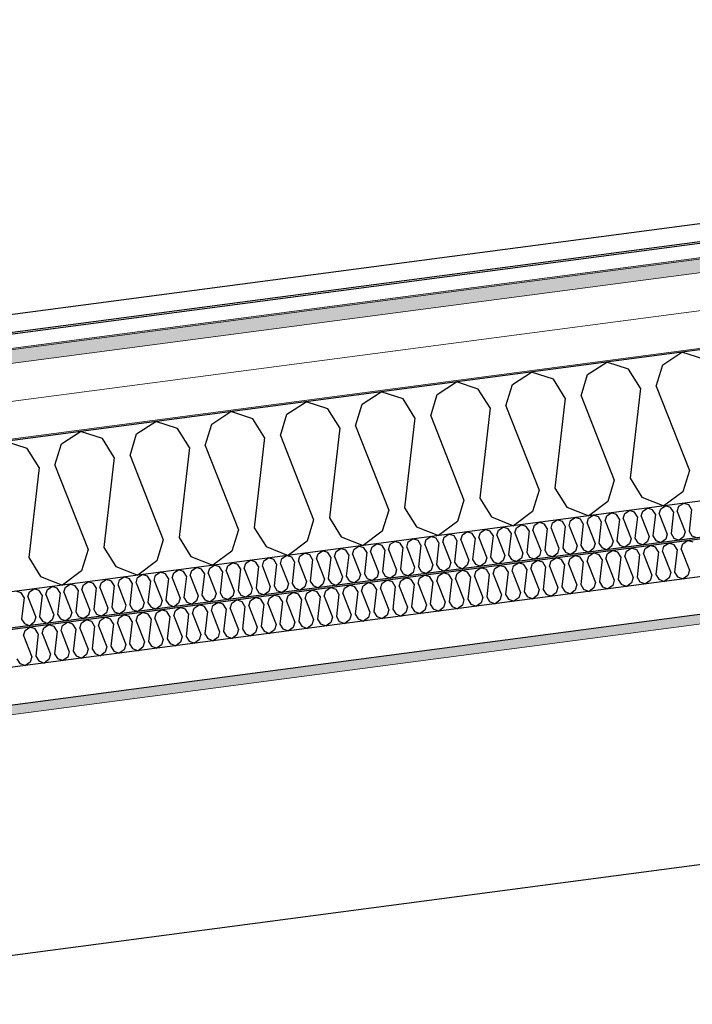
# Model space of a CAD drawing. Header units: millimetres. Extents: x -82116 to -58113, y 850 to 13065.
# Tile 20 of 78: x -74796 to -73898, y 7119 to 8433. Entities that reach past the tile are written whole.
import ezdxf

# ---------------------------------------------------------------- set-up
doc = ezdxf.new("R2010")
doc.units = ezdxf.units.MM
doc.header["$LTSCALE"] = 0.5
doc.header["$MEASUREMENT"] = 0
doc.linetypes.add('PLINE', pattern=[0])
for name, color, linetype in [('223- Bjelker', 7, 'Continuous'), ('256- Faste himlinger og overflatebehandling (Skravur)(Nye konstruksjoner)', 7, 'Continuous'), ('256- Faste himlinger og overflatebehandling(Nye konstruksjoner)', 7, 'Continuous'), ('261- Primærkonstruksjon (tak)', 7, 'Continuous'), ('261- Primærkonstruksjon (tak) (Skravur)', 7, 'Continuous'), ('262- Taktekking (Skravur)(Nye konstruksjoner)', 7, 'Continuous'), ('265- Gesimser_ takrenner og nedløp(Nye konstruksjoner)', 7, 'Continuous')]:
    doc.layers.add(name, color=color, linetype=linetype)
doc.layers.add('236- Innvendig kledning og overflate(Nye konstruksjoner)', color=7, linetype='Continuous', lineweight=0)
doc.layers.add('262- Taktekking(Nye konstruksjoner)', color=7, linetype='Continuous', lineweight=0)

# ---------------------------------------------------------------- blocks, each defined once
blk = doc.blocks.new('*X4')
at = {"layer": '261- Primærkonstruksjon (tak) (Skravur)', "linetype": 'PLINE'}
for p, q in [((-73937.6, 7972.6), (-73911.9, 7989.2)), ((-73882.8, 7979.8), (-73911.9, 7989.2)), ((-74037.9, 7959.4), (-74012.2, 7976)), ((-73983.1, 7966.6), (-74012.2, 7976)), ((-73946.3, 7944.2), (-73937.6, 7972.6)), ((-74138.2, 7946.2), (-74112.5, 7962.8)), ((-74083.4, 7953.4), (-74112.5, 7962.8)), ((-74046.6, 7931), (-74037.9, 7959.4)), ((-73967.4, 7941.4), (-73983.1, 7966.6)), ((-74238.5, 7933), (-74212.8, 7949.6)), ((-74183.7, 7940.2), (-74212.8, 7949.6)), ((-74146.9, 7917.7), (-74138.2, 7946.2)), ((-74067.7, 7928.2), (-74083.4, 7953.4)), ((-74338.8, 7919.8), (-74313.1, 7936.4)), ((-74284, 7927), (-74313.1, 7936.4)), ((-74247.2, 7904.5), (-74238.5, 7933)), ((-74168, 7915), (-74183.7, 7940.2)), ((-73967.4, 7941.4), (-73981.1, 7821.2)), ((-73946.3, 7944.2), (-73901.9, 7831.7)), ((-74439.1, 7906.6), (-74413.4, 7923.2)), ((-74384.3, 7913.8), (-74413.4, 7923.2)), ((-74347.5, 7891.3), (-74338.8, 7919.8)), ((-74268.3, 7901.8), (-74284, 7927)), ((-74067.7, 7928.2), (-74081.4, 7808)), ((-74046.6, 7931), (-74002.2, 7818.5)), ((-74539.4, 7893.4), (-74513.8, 7910)), ((-74484.7, 7900.6), (-74513.8, 7910)), ((-74447.8, 7878.1), (-74439.1, 7906.6)), ((-74368.6, 7888.6), (-74384.3, 7913.8)), ((-74168, 7915), (-74181.7, 7794.8)), ((-74146.9, 7917.7), (-74102.5, 7805.3)), ((-74639.7, 7880.2), (-74614.1, 7896.8)), ((-74585, 7887.4), (-74614.1, 7896.8)), ((-74548.1, 7864.9), (-74539.4, 7893.4)), ((-74468.9, 7875.4), (-74484.7, 7900.6)), ((-74268.3, 7901.8), (-74282, 7781.6)), ((-74247.2, 7904.5), (-74202.8, 7792.1)), ((-74740, 7867), (-74714.4, 7883.6)), ((-74685.3, 7874.2), (-74714.4, 7883.6)), ((-74569.2, 7862.1), (-74585, 7887.4)), ((-74368.6, 7888.6), (-74382.4, 7768.4)), ((-74347.5, 7891.3), (-74303.1, 7778.8)), ((-74785.6, 7861), (-74814.7, 7870.3)), ((-74669.5, 7848.9), (-74685.3, 7874.2)), ((-74648.4, 7851.7), (-74639.7, 7880.2)), ((-74468.9, 7875.4), (-74482.7, 7755.2)), ((-74447.8, 7878.1), (-74403.4, 7765.6)), ((-74769.8, 7835.7), (-74785.6, 7861)), ((-74748.7, 7838.5), (-74740, 7867)), ((-74569.2, 7862.1), (-74583, 7742)), ((-74548.1, 7864.9), (-74503.7, 7752.4)), ((-74669.5, 7848.9), (-74683.3, 7728.8)), ((-74648.4, 7851.7), (-74604, 7739.2)), ((-74769.8, 7835.7), (-74783.6, 7715.6)), ((-74748.7, 7838.5), (-74704.3, 7726)), ((-73901.9, 7831.7), (-73910.6, 7803.2)), ((-74002.2, 7818.5), (-74010.9, 7790)), ((-73981.1, 7821.2), (-73965.4, 7796)), ((-74102.5, 7805.3), (-74111.2, 7776.8)), ((-74081.4, 7808), (-74065.7, 7782.8)), ((-73910.6, 7803.2), (-73936, 7784.3)), ((-74202.8, 7792.1), (-74211.5, 7763.6)), ((-74181.7, 7794.8), (-74166, 7769.6)), ((-74010.9, 7790), (-74036.3, 7771.1)), ((-73965.4, 7796), (-73936, 7784.3)), ((-74303.1, 7778.8), (-74311.8, 7750.4)), ((-74282, 7781.6), (-74266.3, 7756.4)), ((-74111.2, 7776.8), (-74136.6, 7757.9)), ((-74065.7, 7782.8), (-74036.3, 7771.1)), ((-74403.4, 7765.6), (-74412.1, 7737.2)), ((-74382.4, 7768.4), (-74366.6, 7743.2)), ((-74211.5, 7763.6), (-74236.9, 7744.7)), ((-74166, 7769.6), (-74136.6, 7757.9)), ((-74503.7, 7752.4), (-74512.4, 7724)), ((-74482.7, 7755.2), (-74466.9, 7730)), ((-74311.8, 7750.4), (-74337.2, 7731.5)), ((-74266.3, 7756.4), (-74236.9, 7744.7)), ((-74604, 7739.2), (-74612.7, 7710.8)), ((-74583, 7742), (-74567.2, 7716.8)), ((-74412.1, 7737.2), (-74437.5, 7718.3)), ((-74366.6, 7743.2), (-74337.2, 7731.5)), ((-74704.3, 7726), (-74713, 7697.6)), ((-74683.3, 7728.8), (-74667.5, 7703.5)), ((-74512.4, 7724), (-74537.8, 7705.1)), ((-74466.9, 7730), (-74437.5, 7718.3)), ((-74783.6, 7715.6), (-74767.8, 7690.3)), ((-74612.7, 7710.8), (-74638.1, 7691.9)), ((-74567.2, 7716.8), (-74537.8, 7705.1)), ((-74713, 7697.6), (-74738.4, 7678.7)), ((-74667.5, 7703.5), (-74638.1, 7691.9)), ((-74767.8, 7690.3), (-74738.4, 7678.7))]:
    blk.add_line(p, q, dxfattribs=at)
blk = doc.blocks.new('*X14')
at = {"layer": '256- Faste himlinger og overflatebehandling (Skravur)(Nye konstruksjoner)', "linetype": 'PLINE'}
for p, q in [((-73988.3, 7774.3), (-73982.1, 7778.2)), ((-73975.1, 7776), (-73982.1, 7778.2)), ((-73971.3, 7769.9), (-73975.1, 7776)), ((-73966.3, 7770.6), (-73964.2, 7777.4)), ((-73964.2, 7777.4), (-73958, 7781.4)), ((-73951, 7779.2), (-73958, 7781.4)), ((-73947.3, 7773.1), (-73951, 7779.2)), ((-73942.2, 7773.8), (-73940.1, 7780.6)), ((-73940.1, 7780.6), (-73934, 7784.6)), ((-73927, 7782.3), (-73934, 7784.6)), ((-73923.2, 7776.3), (-73927, 7782.3)), ((-73923.2, 7776.3), (-73926.5, 7747.4)), ((-73918.1, 7776.9), (-73916, 7783.8)), ((-73918.1, 7776.9), (-73907.5, 7749.9)), ((-73916, 7783.8), (-73909.9, 7787.7)), ((-73902.9, 7785.5), (-73909.9, 7787.7)), ((-73899.1, 7779.4), (-73902.9, 7785.5)), ((-73899.1, 7779.4), (-73902.4, 7750.6)), ((-74108.6, 7758.4), (-74102.5, 7762.4)), ((-74095.5, 7760.1), (-74102.5, 7762.4)), ((-74084.6, 7761.6), (-74078.4, 7765.6)), ((-74071.4, 7763.3), (-74078.4, 7765.6)), ((-74067.6, 7757.2), (-74071.4, 7763.3)), ((-74062.6, 7757.9), (-74060.5, 7764.7)), ((-74060.5, 7764.7), (-74054.3, 7768.7)), ((-74047.3, 7766.5), (-74054.3, 7768.7)), ((-74043.6, 7760.4), (-74047.3, 7766.5)), ((-74038.5, 7761.1), (-74036.4, 7767.9)), ((-74036.4, 7767.9), (-74030.2, 7771.9)), ((-74023.3, 7769.6), (-74030.2, 7771.9)), ((-74019.5, 7763.6), (-74023.3, 7769.6)), ((-74019.5, 7763.6), (-74022.8, 7734.8)), ((-74014.4, 7764.3), (-74012.3, 7771.1)), ((-74014.4, 7764.3), (-74003.8, 7737.3)), ((-74012.3, 7771.1), (-74006.2, 7775.1)), ((-73999.2, 7772.8), (-74006.2, 7775.1)), ((-73995.4, 7766.8), (-73999.2, 7772.8)), ((-73995.4, 7766.8), (-73998.7, 7737.9)), ((-73990.4, 7767.4), (-73988.3, 7774.3)), ((-73990.4, 7767.4), (-73979.7, 7740.4)), ((-73971.3, 7769.9), (-73974.6, 7741.1)), ((-73966.3, 7770.6), (-73955.6, 7743.6)), ((-73947.3, 7773.1), (-73950.6, 7744.3)), ((-73942.2, 7773.8), (-73931.5, 7746.8)), ((-74204.9, 7745.7), (-74198.8, 7749.7)), ((-74191.8, 7747.5), (-74198.8, 7749.7)), ((-74182.9, 7742.1), (-74180.9, 7748.9)), ((-74180.9, 7748.9), (-74174.7, 7752.9)), ((-74167.7, 7750.6), (-74174.7, 7752.9)), ((-74163.9, 7744.6), (-74167.7, 7750.6)), ((-74158.9, 7745.2), (-74156.8, 7752.1)), ((-74156.8, 7752.1), (-74150.6, 7756)), ((-74143.6, 7753.8), (-74150.6, 7756)), ((-74139.8, 7747.7), (-74143.6, 7753.8)), ((-74134.8, 7748.4), (-74132.7, 7755.2)), ((-74132.7, 7755.2), (-74126.5, 7759.2)), ((-74119.6, 7757), (-74126.5, 7759.2)), ((-74115.8, 7750.9), (-74119.6, 7757)), ((-74115.8, 7750.9), (-74119.1, 7722.1)), ((-74110.7, 7751.6), (-74108.6, 7758.4)), ((-74110.7, 7751.6), (-74100.1, 7724.6)), ((-74091.7, 7754.1), (-74095.5, 7760.1)), ((-74091.7, 7754.1), (-74095, 7725.2)), ((-74086.6, 7754.7), (-74084.6, 7761.6)), ((-74086.6, 7754.7), (-74076, 7727.7)), ((-74067.6, 7757.2), (-74070.9, 7728.4)), ((-74062.6, 7757.9), (-74051.9, 7730.9)), ((-74043.6, 7760.4), (-74046.9, 7731.6)), ((-74038.5, 7761.1), (-74027.8, 7734.1)), ((-73907.5, 7749.9), (-73909.6, 7743.1)), ((-73902.4, 7750.6), (-73898.6, 7744.5)), ((-74301.2, 7733.1), (-74295.1, 7737)), ((-74288.1, 7734.8), (-74295.1, 7737)), ((-74279.2, 7729.4), (-74277.1, 7736.2)), ((-74277.1, 7736.2), (-74271, 7740.2)), ((-74264, 7738), (-74271, 7740.2)), ((-74260.2, 7731.9), (-74264, 7738)), ((-74255.2, 7732.6), (-74253.1, 7739.4)), ((-74253.1, 7739.4), (-74246.9, 7743.4)), ((-74239.9, 7741.1), (-74246.9, 7743.4)), ((-74236.1, 7735.1), (-74239.9, 7741.1)), ((-74231.1, 7735.7), (-74229, 7742.6)), ((-74229, 7742.6), (-74222.8, 7746.5)), ((-74215.9, 7744.3), (-74222.8, 7746.5)), ((-74212.1, 7738.2), (-74215.9, 7744.3)), ((-74212.1, 7738.2), (-74215.4, 7709.4)), ((-74207, 7738.9), (-74204.9, 7745.7)), ((-74207, 7738.9), (-74196.4, 7711.9)), ((-74188, 7741.4), (-74191.8, 7747.5)), ((-74188, 7741.4), (-74191.3, 7712.6)), ((-74182.9, 7742.1), (-74172.3, 7715.1)), ((-74163.9, 7744.6), (-74167.2, 7715.7)), ((-74158.9, 7745.2), (-74148.2, 7718.2)), ((-74139.8, 7747.7), (-74143.2, 7718.9)), ((-74134.8, 7748.4), (-74124.1, 7721.4)), ((-74003.8, 7737.3), (-74005.9, 7730.4)), ((-73998.7, 7737.9), (-73994.9, 7731.9)), ((-73979.7, 7740.4), (-73981.8, 7733.6)), ((-73974.6, 7741.1), (-73970.9, 7735)), ((-73957.7, 7736.8), (-73963.8, 7732.2)), ((-73955.6, 7743.6), (-73957.7, 7736.8)), ((-73950.6, 7744.3), (-73946.8, 7738.2)), ((-73946.8, 7738.2), (-73939.7, 7735.4)), ((-73933.6, 7739.9), (-73939.7, 7735.4)), ((-73931.5, 7746.8), (-73933.6, 7739.9)), ((-73926.5, 7747.4), (-73922.7, 7741.4)), ((-73922.7, 7741.4), (-73915.7, 7738.6)), ((-73909.6, 7743.1), (-73915.7, 7738.6)), ((-73898.6, 7744.5), (-73891.6, 7741.7)), ((-74397.5, 7720.4), (-74391.4, 7724.4)), ((-74384.4, 7722.1), (-74391.4, 7724.4)), ((-74375.5, 7716.7), (-74373.4, 7723.5)), ((-74373.4, 7723.5), (-74367.3, 7727.5)), ((-74360.3, 7725.3), (-74367.3, 7727.5)), ((-74356.5, 7719.2), (-74360.3, 7725.3)), ((-74351.5, 7719.9), (-74349.4, 7726.7)), ((-74349.4, 7726.7), (-74343.2, 7730.7)), ((-74336.2, 7728.4), (-74343.2, 7730.7)), ((-74332.4, 7722.4), (-74336.2, 7728.4)), ((-74327.4, 7723), (-74325.3, 7729.9)), ((-74327.4, 7723), (-74316.7, 7696.1)), ((-74325.3, 7729.9), (-74319.1, 7733.9)), ((-74312.1, 7731.6), (-74319.1, 7733.9)), ((-74308.4, 7725.6), (-74312.1, 7731.6)), ((-74308.4, 7725.6), (-74311.7, 7696.7)), ((-74303.3, 7726.2), (-74301.2, 7733.1)), ((-74303.3, 7726.2), (-74292.7, 7699.2)), ((-74284.3, 7728.7), (-74288.1, 7734.8)), ((-74284.3, 7728.7), (-74287.6, 7699.9)), ((-74279.2, 7729.4), (-74268.6, 7702.4)), ((-74260.2, 7731.9), (-74263.5, 7703.1)), ((-74255.2, 7732.6), (-74244.5, 7705.6)), ((-74236.1, 7735.1), (-74239.4, 7706.2)), ((-74231.1, 7735.7), (-74220.4, 7708.7)), ((-74100.1, 7724.6), (-74102.1, 7717.7)), ((-74095, 7725.2), (-74091.2, 7719.2)), ((-74076, 7727.7), (-74078.1, 7720.9)), ((-74070.9, 7728.4), (-74067.1, 7722.4)), ((-74054, 7724.1), (-74060.1, 7719.5)), ((-74051.9, 7730.9), (-74054, 7724.1)), ((-74046.9, 7731.6), (-74043.1, 7725.5)), ((-74043.1, 7725.5), (-74036, 7722.7)), ((-74029.9, 7727.3), (-74036, 7722.7)), ((-74027.8, 7734.1), (-74029.9, 7727.3)), ((-74022.8, 7734.8), (-74019, 7728.7)), ((-74019, 7728.7), (-74011.9, 7725.9)), ((-74005.9, 7730.4), (-74011.9, 7725.9)), ((-73994.9, 7731.9), (-73987.9, 7729.1)), ((-73981.8, 7733.6), (-73987.9, 7729.1)), ((-73970.9, 7735), (-73963.8, 7732.2)), ((-74493.8, 7707.7), (-74487.6, 7711.7)), ((-74480.7, 7709.4), (-74487.6, 7711.7)), ((-74471.8, 7704), (-74469.7, 7710.9)), ((-74469.7, 7710.9), (-74463.6, 7714.8)), ((-74456.6, 7712.6), (-74463.6, 7714.8)), ((-74452.8, 7706.5), (-74456.6, 7712.6)), ((-74447.7, 7707.2), (-74445.7, 7714)), ((-74445.7, 7714), (-74439.5, 7718)), ((-74432.5, 7715.8), (-74439.5, 7718)), ((-74428.7, 7709.7), (-74432.5, 7715.8)), ((-74428.7, 7709.7), (-74432, 7680.9)), ((-74423.7, 7710.4), (-74421.6, 7717.2)), ((-74423.7, 7710.4), (-74413, 7683.4)), ((-74421.6, 7717.2), (-74415.4, 7721.2)), ((-74408.4, 7718.9), (-74415.4, 7721.2)), ((-74404.7, 7712.9), (-74408.4, 7718.9)), ((-74404.7, 7712.9), (-74408, 7684)), ((-74399.6, 7713.5), (-74397.5, 7720.4)), ((-74399.6, 7713.5), (-74388.9, 7686.5)), ((-74380.6, 7716), (-74384.4, 7722.1)), ((-74380.6, 7716), (-74383.9, 7687.2)), ((-74375.5, 7716.7), (-74364.9, 7689.7)), ((-74356.5, 7719.2), (-74359.8, 7690.4)), ((-74351.5, 7719.9), (-74340.8, 7692.9)), ((-74332.4, 7722.4), (-74335.7, 7693.5)), ((-74196.4, 7711.9), (-74198.4, 7705.1)), ((-74191.3, 7712.6), (-74187.5, 7706.5)), ((-74172.3, 7715.1), (-74174.4, 7708.2)), ((-74167.2, 7715.7), (-74163.4, 7709.7)), ((-74163.4, 7709.7), (-74156.4, 7706.9)), ((-74150.3, 7711.4), (-74156.4, 7706.9)), ((-74148.2, 7718.2), (-74150.3, 7711.4)), ((-74143.2, 7718.9), (-74139.4, 7712.8)), ((-74139.4, 7712.8), (-74132.3, 7710)), ((-74126.2, 7714.6), (-74132.3, 7710)), ((-74124.1, 7721.4), (-74126.2, 7714.6)), ((-74119.1, 7722.1), (-74115.3, 7716)), ((-74115.3, 7716), (-74108.2, 7713.2)), ((-74102.1, 7717.7), (-74108.2, 7713.2)), ((-74091.2, 7719.2), (-74084.2, 7716.4)), ((-74078.1, 7720.9), (-74084.2, 7716.4)), ((-74067.1, 7722.4), (-74060.1, 7719.5)), ((-74590.1, 7695), (-74583.9, 7699)), ((-74577, 7696.8), (-74583.9, 7699)), ((-74573.2, 7690.7), (-74577, 7696.8)), ((-74568.1, 7691.4), (-74566, 7698.2)), ((-74566, 7698.2), (-74559.9, 7702.2)), ((-74552.9, 7699.9), (-74559.9, 7702.2)), ((-74549.1, 7693.9), (-74552.9, 7699.9)), ((-74544, 7694.5), (-74542, 7701.4)), ((-74542, 7701.4), (-74535.8, 7705.3)), ((-74528.8, 7703.1), (-74535.8, 7705.3)), ((-74525, 7697), (-74528.8, 7703.1)), ((-74525, 7697), (-74528.3, 7668.2)), ((-74520, 7697.7), (-74517.9, 7704.5)), ((-74520, 7697.7), (-74509.3, 7670.7)), ((-74517.9, 7704.5), (-74511.7, 7708.5)), ((-74504.7, 7706.3), (-74511.7, 7708.5)), ((-74501, 7700.2), (-74504.7, 7706.3)), ((-74501, 7700.2), (-74504.3, 7671.4)), ((-74495.9, 7700.9), (-74493.8, 7707.7)), ((-74495.9, 7700.9), (-74485.2, 7673.9)), ((-74476.9, 7703.4), (-74480.7, 7709.4)), ((-74476.9, 7703.4), (-74480.2, 7674.5)), ((-74471.8, 7704), (-74461.2, 7677)), ((-74452.8, 7706.5), (-74456.1, 7677.7)), ((-74447.7, 7707.2), (-74437.1, 7680.2)), ((-74311.7, 7696.7), (-74307.9, 7690.7)), ((-74292.7, 7699.2), (-74294.7, 7692.4)), ((-74287.6, 7699.9), (-74283.8, 7693.8)), ((-74268.6, 7702.4), (-74270.7, 7695.6)), ((-74263.5, 7703.1), (-74259.7, 7697)), ((-74259.7, 7697), (-74252.7, 7694.2)), ((-74246.6, 7698.7), (-74252.7, 7694.2)), ((-74244.5, 7705.6), (-74246.6, 7698.7)), ((-74239.4, 7706.2), (-74235.7, 7700.2)), ((-74235.7, 7700.2), (-74228.6, 7697.4)), ((-74222.5, 7701.9), (-74228.6, 7697.4)), ((-74220.4, 7708.7), (-74222.5, 7701.9)), ((-74215.4, 7709.4), (-74211.6, 7703.3)), ((-74211.6, 7703.3), (-74204.5, 7700.5)), ((-74198.4, 7705.1), (-74204.5, 7700.5)), ((-74187.5, 7706.5), (-74180.5, 7703.7)), ((-74174.4, 7708.2), (-74180.5, 7703.7)), ((-74686.4, 7682.3), (-74680.2, 7686.3)), ((-74673.2, 7684.1), (-74680.2, 7686.3)), ((-74669.5, 7678), (-74673.2, 7684.1)), ((-74664.4, 7678.7), (-74662.3, 7685.5)), ((-74662.3, 7685.5), (-74656.2, 7689.5)), ((-74649.2, 7687.2), (-74656.2, 7689.5)), ((-74645.4, 7681.2), (-74649.2, 7687.2)), ((-74640.3, 7681.8), (-74638.3, 7688.7)), ((-74638.3, 7688.7), (-74632.1, 7692.7)), ((-74625.1, 7690.4), (-74632.1, 7692.7)), ((-74621.3, 7684.4), (-74625.1, 7690.4)), ((-74621.3, 7684.4), (-74624.6, 7655.5)), ((-74616.3, 7685), (-74614.2, 7691.9)), ((-74616.3, 7685), (-74605.6, 7658)), ((-74614.2, 7691.9), (-74608, 7695.8)), ((-74601, 7693.6), (-74608, 7695.8)), ((-74597.2, 7687.5), (-74601, 7693.6)), ((-74597.2, 7687.5), (-74600.6, 7658.7)), ((-74592.2, 7688.2), (-74590.1, 7695)), ((-74592.2, 7688.2), (-74581.5, 7661.2)), ((-74573.2, 7690.7), (-74576.5, 7661.9)), ((-74568.1, 7691.4), (-74557.5, 7664.4)), ((-74549.1, 7693.9), (-74552.4, 7665)), ((-74544, 7694.5), (-74533.4, 7667.5)), ((-74413, 7683.4), (-74415.1, 7676.5)), ((-74408, 7684), (-74404.2, 7678)), ((-74388.9, 7686.5), (-74391, 7679.7)), ((-74383.9, 7687.2), (-74380.1, 7681.2)), ((-74364.9, 7689.7), (-74367, 7682.9)), ((-74359.8, 7690.4), (-74356, 7684.3)), ((-74356, 7684.3), (-74349, 7681.5)), ((-74342.9, 7686.1), (-74349, 7681.5)), ((-74340.8, 7692.9), (-74342.9, 7686.1)), ((-74335.7, 7693.5), (-74332, 7687.5)), ((-74332, 7687.5), (-74324.9, 7684.7)), ((-74318.8, 7689.2), (-74324.9, 7684.7)), ((-74316.7, 7696.1), (-74318.8, 7689.2)), ((-74307.9, 7690.7), (-74300.8, 7687.9)), ((-74294.7, 7692.4), (-74300.8, 7687.9)), ((-74283.8, 7693.8), (-74276.8, 7691)), ((-74270.7, 7695.6), (-74276.8, 7691)), ((-74793.6, 7668.2), (-74800.6, 7670.5)), ((-74782.7, 7669.7), (-74776.5, 7673.6)), ((-74769.5, 7671.4), (-74776.5, 7673.6)), ((-74765.8, 7665.3), (-74769.5, 7671.4)), ((-74760.7, 7666), (-74758.6, 7672.8)), ((-74758.6, 7672.8), (-74752.5, 7676.8)), ((-74745.5, 7674.6), (-74752.5, 7676.8)), ((-74741.7, 7668.5), (-74745.5, 7674.6)), ((-74736.6, 7669.2), (-74734.5, 7676)), ((-74734.5, 7676), (-74728.4, 7680)), ((-74721.4, 7677.7), (-74728.4, 7680)), ((-74717.6, 7671.7), (-74721.4, 7677.7)), ((-74717.6, 7671.7), (-74720.9, 7642.8)), ((-74712.6, 7672.3), (-74710.5, 7679.2)), ((-74712.6, 7672.3), (-74701.9, 7645.3)), ((-74710.5, 7679.2), (-74704.3, 7683.2)), ((-74697.3, 7680.9), (-74704.3, 7683.2)), ((-74693.5, 7674.8), (-74697.3, 7680.9)), ((-74693.5, 7674.8), (-74696.8, 7646)), ((-74688.5, 7675.5), (-74686.4, 7682.3)), ((-74688.5, 7675.5), (-74677.8, 7648.5)), ((-74669.5, 7678), (-74672.8, 7649.2)), ((-74664.4, 7678.7), (-74653.8, 7651.7)), ((-74645.4, 7681.2), (-74648.7, 7652.3)), ((-74640.3, 7681.8), (-74629.7, 7654.9)), ((-74509.3, 7670.7), (-74511.4, 7663.9)), ((-74504.3, 7671.4), (-74500.5, 7665.3)), ((-74485.2, 7673.9), (-74487.3, 7667)), ((-74480.2, 7674.5), (-74476.4, 7668.5)), ((-74463.3, 7670.2), (-74469.3, 7665.7)), ((-74461.2, 7677), (-74463.3, 7670.2)), ((-74456.1, 7677.7), (-74452.3, 7671.6)), ((-74452.3, 7671.6), (-74445.3, 7668.8)), ((-74439.2, 7673.4), (-74445.3, 7668.8)), ((-74437.1, 7680.2), (-74439.2, 7673.4)), ((-74432, 7680.9), (-74428.3, 7674.8)), ((-74428.3, 7674.8), (-74421.2, 7672)), ((-74415.1, 7676.5), (-74421.2, 7672)), ((-74404.2, 7678), (-74397.1, 7675.2)), ((-74391, 7679.7), (-74397.1, 7675.2)), ((-74380.1, 7681.2), (-74373, 7678.3)), ((-74367, 7682.9), (-74373, 7678.3)), ((-74789.8, 7662.2), (-74793.6, 7668.2)), ((-74789.8, 7662.2), (-74793.1, 7633.3)), ((-74784.8, 7662.8), (-74782.7, 7669.7)), ((-74784.8, 7662.8), (-74774.1, 7635.8)), ((-74765.8, 7665.3), (-74769.1, 7636.5)), ((-74760.7, 7666), (-74750, 7639)), ((-74741.7, 7668.5), (-74745, 7639.7)), ((-74736.6, 7669.2), (-74726, 7642.2)), ((-74605.6, 7658), (-74607.7, 7651.2)), ((-74600.6, 7658.7), (-74596.8, 7652.6)), ((-74581.5, 7661.2), (-74583.6, 7654.4)), ((-74576.5, 7661.9), (-74572.7, 7655.8)), ((-74559.5, 7657.5), (-74565.6, 7653)), ((-74557.5, 7664.4), (-74559.5, 7657.5)), ((-74552.4, 7665), (-74548.6, 7659)), ((-74548.6, 7659), (-74541.6, 7656.2)), ((-74535.5, 7660.7), (-74541.6, 7656.2)), ((-74533.4, 7667.5), (-74535.5, 7660.7)), ((-74528.3, 7668.2), (-74524.5, 7662.1)), ((-74524.5, 7662.1), (-74517.5, 7659.3)), ((-74511.4, 7663.9), (-74517.5, 7659.3)), ((-74500.5, 7665.3), (-74493.4, 7662.5)), ((-74487.3, 7667), (-74493.4, 7662.5)), ((-74476.4, 7668.5), (-74469.3, 7665.7)), ((-74701.9, 7645.3), (-74704, 7638.5)), ((-74696.8, 7646), (-74693.1, 7639.9)), ((-74677.8, 7648.5), (-74679.9, 7641.7)), ((-74672.8, 7649.2), (-74669, 7643.1)), ((-74655.8, 7644.8), (-74661.9, 7640.3)), ((-74653.8, 7651.7), (-74655.8, 7644.8)), ((-74648.7, 7652.3), (-74644.9, 7646.3)), ((-74644.9, 7646.3), (-74637.9, 7643.5)), ((-74631.8, 7648), (-74637.9, 7643.5)), ((-74629.7, 7654.9), (-74631.8, 7648)), ((-74624.6, 7655.5), (-74620.8, 7649.5)), ((-74620.8, 7649.5), (-74613.8, 7646.7)), ((-74607.7, 7651.2), (-74613.8, 7646.7)), ((-74596.8, 7652.6), (-74589.7, 7649.8)), ((-74583.6, 7654.4), (-74589.7, 7649.8)), ((-74572.7, 7655.8), (-74565.6, 7653)), ((-74793.1, 7633.3), (-74789.4, 7627.3)), ((-74774.1, 7635.8), (-74776.2, 7629)), ((-74769.1, 7636.5), (-74765.3, 7630.4)), ((-74752.1, 7632.2), (-74758.2, 7627.6)), ((-74750, 7639), (-74752.1, 7632.2)), ((-74745, 7639.7), (-74741.2, 7633.6)), ((-74741.2, 7633.6), (-74734.2, 7630.8)), ((-74728.1, 7635.3), (-74734.2, 7630.8)), ((-74726, 7642.2), (-74728.1, 7635.3)), ((-74720.9, 7642.8), (-74717.1, 7636.8)), ((-74717.1, 7636.8), (-74710.1, 7634)), ((-74704, 7638.5), (-74710.1, 7634)), ((-74693.1, 7639.9), (-74686, 7637.1)), ((-74679.9, 7641.7), (-74686, 7637.1)), ((-74669, 7643.1), (-74661.9, 7640.3)), ((-74789.4, 7627.3), (-74782.3, 7624.5)), ((-74776.2, 7629), (-74782.3, 7624.5)), ((-74765.3, 7630.4), (-74758.2, 7627.6))]:
    blk.add_line(p, q, dxfattribs=at)
blk = doc.blocks.new('*X15')
at = {"layer": '256- Faste himlinger og overflatebehandling (Skravur)(Nye konstruksjoner)', "linetype": 'PLINE'}
for p, q in [((-73910.8, 7733.9), (-73904.4, 7738)), ((-73897.1, 7735.7), (-73904.4, 7738)), ((-74011.1, 7720.7), (-74004.7, 7724.8)), ((-73997.4, 7722.5), (-74004.7, 7724.8)), ((-73988.2, 7716.9), (-73986, 7724)), ((-73986, 7724), (-73979.6, 7728.1)), ((-73972.3, 7725.8), (-73979.6, 7728.1)), ((-73968.4, 7719.5), (-73972.3, 7725.8)), ((-73963.1, 7720.2), (-73960.9, 7727.3)), ((-73960.9, 7727.3), (-73954.5, 7731.4)), ((-73947.2, 7729.1), (-73954.5, 7731.4)), ((-73943.3, 7722.8), (-73947.2, 7729.1)), ((-73943.3, 7722.8), (-73946.7, 7692.7)), ((-73938, 7723.5), (-73935.9, 7730.6)), ((-73938, 7723.5), (-73926.9, 7695.4)), ((-73935.9, 7730.6), (-73929.4, 7734.7)), ((-73922.2, 7732.4), (-73929.4, 7734.7)), ((-73918.2, 7726.1), (-73922.2, 7732.4)), ((-73918.2, 7726.1), (-73921.7, 7696)), ((-73912.9, 7726.8), (-73910.8, 7733.9)), ((-73912.9, 7726.8), (-73901.9, 7698.7)), ((-74111.4, 7707.5), (-74105, 7711.6)), ((-74097.7, 7709.3), (-74105, 7711.6)), ((-74088.5, 7703.7), (-74086.3, 7710.8)), ((-74086.3, 7710.8), (-74079.9, 7714.9)), ((-74072.6, 7712.6), (-74079.9, 7714.9)), ((-74068.7, 7706.3), (-74072.6, 7712.6)), ((-74063.4, 7707), (-74061.2, 7714.1)), ((-74061.2, 7714.1), (-74054.8, 7718.2)), ((-74047.5, 7715.9), (-74054.8, 7718.2)), ((-74043.6, 7709.6), (-74047.5, 7715.9)), ((-74043.6, 7709.6), (-74047, 7679.5)), ((-74038.3, 7710.3), (-74036.2, 7717.4)), ((-74038.3, 7710.3), (-74027.2, 7682.1)), ((-74036.2, 7717.4), (-74029.7, 7721.5)), ((-74022.5, 7719.2), (-74029.7, 7721.5)), ((-74018.5, 7712.9), (-74022.5, 7719.2)), ((-74018.5, 7712.9), (-74022, 7682.8)), ((-74013.3, 7713.6), (-74011.1, 7720.7)), ((-74013.3, 7713.6), (-74002.2, 7685.4)), ((-73993.4, 7716.2), (-73997.4, 7722.5)), ((-73993.4, 7716.2), (-73996.9, 7686.1)), ((-73988.2, 7716.9), (-73977.1, 7688.7)), ((-73968.4, 7719.5), (-73971.8, 7689.4)), ((-73963.1, 7720.2), (-73952, 7692)), ((-74211.7, 7694.3), (-74205.3, 7698.4)), ((-74198, 7696.1), (-74205.3, 7698.4)), ((-74188.8, 7690.5), (-74186.6, 7697.6)), ((-74186.6, 7697.6), (-74180.2, 7701.7)), ((-74172.9, 7699.4), (-74180.2, 7701.7)), ((-74169, 7693.1), (-74172.9, 7699.4)), ((-74163.7, 7693.8), (-74161.5, 7700.9)), ((-74161.5, 7700.9), (-74155.1, 7705)), ((-74147.8, 7702.7), (-74155.1, 7705)), ((-74143.9, 7696.4), (-74147.8, 7702.7)), ((-74143.9, 7696.4), (-74147.3, 7666.3)), ((-74138.6, 7697.1), (-74136.5, 7704.2)), ((-74138.6, 7697.1), (-74127.5, 7668.9)), ((-74136.5, 7704.2), (-74130, 7708.3)), ((-74122.8, 7706), (-74130, 7708.3)), ((-74118.8, 7699.7), (-74122.8, 7706)), ((-74118.8, 7699.7), (-74122.3, 7669.6)), ((-74113.6, 7700.4), (-74111.4, 7707.5)), ((-74113.6, 7700.4), (-74102.5, 7672.2)), ((-74093.8, 7703), (-74097.7, 7709.3)), ((-74093.8, 7703), (-74097.2, 7672.9)), ((-74088.5, 7703.7), (-74077.4, 7675.5)), ((-74068.7, 7706.3), (-74072.1, 7676.2)), ((-74063.4, 7707), (-74052.3, 7678.8)), ((-73901.9, 7698.7), (-73904, 7691.5)), ((-74312, 7681.1), (-74305.6, 7685.2)), ((-74298.3, 7682.9), (-74305.6, 7685.2)), ((-74289.1, 7677.3), (-74286.9, 7684.4)), ((-74286.9, 7684.4), (-74280.5, 7688.5)), ((-74273.2, 7686.2), (-74280.5, 7688.5)), ((-74269.3, 7679.9), (-74273.2, 7686.2)), ((-74264, 7680.6), (-74261.9, 7687.7)), ((-74261.9, 7687.7), (-74255.4, 7691.8)), ((-74248.2, 7689.5), (-74255.4, 7691.8)), ((-74244.2, 7683.2), (-74248.2, 7689.5)), ((-74238.9, 7683.9), (-74236.8, 7691)), ((-74238.9, 7683.9), (-74227.8, 7655.7)), ((-74236.8, 7691), (-74230.4, 7695.1)), ((-74223.1, 7692.8), (-74230.4, 7695.1)), ((-74219.1, 7686.5), (-74223.1, 7692.8)), ((-74219.1, 7686.5), (-74222.6, 7656.4)), ((-74213.9, 7687.2), (-74211.7, 7694.3)), ((-74213.9, 7687.2), (-74202.8, 7659)), ((-74194.1, 7689.8), (-74198, 7696.1)), ((-74194.1, 7689.8), (-74197.5, 7659.7)), ((-74188.8, 7690.5), (-74177.7, 7662.3)), ((-74169, 7693.1), (-74172.4, 7663)), ((-74163.7, 7693.8), (-74152.6, 7665.6)), ((-74002.2, 7685.4), (-74004.3, 7678.3)), ((-73996.9, 7686.1), (-73992.9, 7679.8)), ((-73977.1, 7688.7), (-73979.3, 7681.6)), ((-73971.8, 7689.4), (-73967.9, 7683.1)), ((-73954.2, 7684.9), (-73960.5, 7680.2)), ((-73952, 7692), (-73954.2, 7684.9)), ((-73946.7, 7692.7), (-73942.8, 7686.4)), ((-73942.8, 7686.4), (-73935.4, 7683.5)), ((-73929.1, 7688.2), (-73935.4, 7683.5)), ((-73926.9, 7695.4), (-73929.1, 7688.2)), ((-73921.7, 7696), (-73917.7, 7689.7)), ((-73917.7, 7689.7), (-73910.4, 7686.8)), ((-73904, 7691.5), (-73910.4, 7686.8)), ((-74412.3, 7667.9), (-74405.9, 7672)), ((-74398.6, 7669.7), (-74405.9, 7672)), ((-74389.4, 7664), (-74387.2, 7671.2)), ((-74387.2, 7671.2), (-74380.8, 7675.3)), ((-74373.5, 7673), (-74380.8, 7675.3)), ((-74369.6, 7666.7), (-74373.5, 7673)), ((-74364.3, 7667.3), (-74362.2, 7674.5)), ((-74362.2, 7674.5), (-74355.7, 7678.6)), ((-74348.5, 7676.3), (-74355.7, 7678.6)), ((-74344.5, 7670), (-74348.5, 7676.3)), ((-74339.3, 7670.7), (-74337.1, 7677.8)), ((-74339.3, 7670.7), (-74328.2, 7642.5)), ((-74337.1, 7677.8), (-74330.7, 7681.9)), ((-74323.4, 7679.6), (-74330.7, 7681.9)), ((-74319.4, 7673.3), (-74323.4, 7679.6)), ((-74319.4, 7673.3), (-74322.9, 7643.2)), ((-74314.2, 7674), (-74312, 7681.1)), ((-74314.2, 7674), (-74303.1, 7645.8)), ((-74294.4, 7676.6), (-74298.3, 7682.9)), ((-74294.4, 7676.6), (-74297.8, 7646.5)), ((-74289.1, 7677.3), (-74278, 7649.1)), ((-74269.3, 7679.9), (-74272.7, 7649.8)), ((-74264, 7680.6), (-74252.9, 7652.4)), ((-74244.2, 7683.2), (-74247.7, 7653.1)), ((-74102.5, 7672.2), (-74104.6, 7665.1)), ((-74097.2, 7672.9), (-74093.3, 7666.6)), ((-74077.4, 7675.5), (-74079.6, 7668.4)), ((-74072.1, 7676.2), (-74068.2, 7669.9)), ((-74054.5, 7671.7), (-74060.8, 7667)), ((-74052.3, 7678.8), (-74054.5, 7671.7)), ((-74047, 7679.5), (-74043.1, 7673.2)), ((-74043.1, 7673.2), (-74035.8, 7670.3)), ((-74029.4, 7675), (-74035.8, 7670.3)), ((-74027.2, 7682.1), (-74029.4, 7675)), ((-74022, 7682.8), (-74018, 7676.5)), ((-74018, 7676.5), (-74010.7, 7673.6)), ((-74004.3, 7678.3), (-74010.7, 7673.6)), ((-73992.9, 7679.8), (-73985.6, 7676.9)), ((-73979.3, 7681.6), (-73985.6, 7676.9)), ((-73967.9, 7683.1), (-73960.5, 7680.2)), ((-74512.6, 7654.7), (-74506.2, 7658.8)), ((-74498.9, 7656.5), (-74506.2, 7658.8)), ((-74489.7, 7650.8), (-74487.5, 7658)), ((-74487.5, 7658), (-74481.1, 7662.1)), ((-74473.8, 7659.8), (-74481.1, 7662.1)), ((-74469.9, 7653.4), (-74473.8, 7659.8)), ((-74464.6, 7654.1), (-74462.5, 7661.3)), ((-74462.5, 7661.3), (-74456, 7665.4)), ((-74448.8, 7663.1), (-74456, 7665.4)), ((-74444.8, 7656.8), (-74448.8, 7663.1)), ((-74439.6, 7657.4), (-74437.4, 7664.6)), ((-74439.6, 7657.4), (-74428.5, 7629.3)), ((-74437.4, 7664.6), (-74431, 7668.7)), ((-74423.7, 7666.4), (-74431, 7668.7)), ((-74419.8, 7660.1), (-74423.7, 7666.4)), ((-74419.8, 7660.1), (-74423.2, 7630)), ((-74414.5, 7660.7), (-74412.3, 7667.9)), ((-74414.5, 7660.7), (-74403.4, 7632.6)), ((-74394.7, 7663.4), (-74398.6, 7669.7)), ((-74394.7, 7663.4), (-74398.1, 7633.3)), ((-74389.4, 7664), (-74378.3, 7635.9)), ((-74369.6, 7666.7), (-74373, 7636.6)), ((-74364.3, 7667.3), (-74353.2, 7639.2)), ((-74344.5, 7670), (-74348, 7639.9)), ((-74202.8, 7659), (-74204.9, 7651.9)), ((-74197.5, 7659.7), (-74193.6, 7653.4)), ((-74177.7, 7662.3), (-74179.9, 7655.2)), ((-74172.4, 7663), (-74168.5, 7656.7)), ((-74154.8, 7658.5), (-74161.1, 7653.8)), ((-74152.6, 7665.6), (-74154.8, 7658.5)), ((-74147.3, 7666.3), (-74143.4, 7660)), ((-74143.4, 7660), (-74136.1, 7657.1)), ((-74129.7, 7661.8), (-74136.1, 7657.1)), ((-74127.5, 7668.9), (-74129.7, 7661.8)), ((-74122.3, 7669.6), (-74118.3, 7663.3)), ((-74118.3, 7663.3), (-74111, 7660.4)), ((-74104.6, 7665.1), (-74111, 7660.4)), ((-74093.3, 7666.6), (-74085.9, 7663.7)), ((-74079.6, 7668.4), (-74085.9, 7663.7)), ((-74068.2, 7669.9), (-74060.8, 7667)), ((-74612.9, 7641.5), (-74606.5, 7645.6)), ((-74599.2, 7643.3), (-74606.5, 7645.6)), ((-74590, 7637.6), (-74587.8, 7644.8)), ((-74587.8, 7644.8), (-74581.4, 7648.9)), ((-74574.2, 7646.6), (-74581.4, 7648.9)), ((-74570.2, 7640.2), (-74574.2, 7646.6)), ((-74564.9, 7640.9), (-74562.8, 7648.1)), ((-74562.8, 7648.1), (-74556.3, 7652.2)), ((-74549.1, 7649.9), (-74556.3, 7652.2)), ((-74545.1, 7643.5), (-74549.1, 7649.9)), ((-74539.9, 7644.2), (-74537.7, 7651.4)), ((-74539.9, 7644.2), (-74528.8, 7616.1)), ((-74537.7, 7651.4), (-74531.3, 7655.5)), ((-74524, 7653.2), (-74531.3, 7655.5)), ((-74520.1, 7646.8), (-74524, 7653.2)), ((-74520.1, 7646.8), (-74523.5, 7616.8)), ((-74514.8, 7647.5), (-74512.6, 7654.7)), ((-74514.8, 7647.5), (-74503.7, 7619.4)), ((-74495, 7650.1), (-74498.9, 7656.5)), ((-74495, 7650.1), (-74498.4, 7620.1)), ((-74489.7, 7650.8), (-74478.6, 7622.7)), ((-74469.9, 7653.4), (-74473.3, 7623.4)), ((-74464.6, 7654.1), (-74453.5, 7626)), ((-74444.8, 7656.8), (-74448.3, 7626.7)), ((-74303.1, 7645.8), (-74305.2, 7638.7)), ((-74297.8, 7646.5), (-74293.9, 7640.2)), ((-74278, 7649.1), (-74280.2, 7642)), ((-74272.7, 7649.8), (-74268.8, 7643.5)), ((-74255.1, 7645.3), (-74261.4, 7640.6)), ((-74252.9, 7652.4), (-74255.1, 7645.3)), ((-74247.7, 7653.1), (-74243.7, 7646.8)), ((-74243.7, 7646.8), (-74236.4, 7643.9)), ((-74230, 7648.6), (-74236.4, 7643.9)), ((-74227.8, 7655.7), (-74230, 7648.6)), ((-74222.6, 7656.4), (-74218.6, 7650.1)), ((-74218.6, 7650.1), (-74211.3, 7647.2)), ((-74204.9, 7651.9), (-74211.3, 7647.2)), ((-74193.6, 7653.4), (-74186.2, 7650.5)), ((-74179.9, 7655.2), (-74186.2, 7650.5)), ((-74168.5, 7656.7), (-74161.1, 7653.8)), ((-74713.2, 7628.2), (-74706.8, 7632.4)), ((-74699.5, 7630.1), (-74706.8, 7632.4)), ((-74690.3, 7624.4), (-74688.2, 7631.5)), ((-74688.2, 7631.5), (-74681.7, 7635.7)), ((-74674.5, 7633.4), (-74681.7, 7635.7)), ((-74670.5, 7627), (-74674.5, 7633.4)), ((-74665.2, 7627.7), (-74663.1, 7634.8)), ((-74663.1, 7634.8), (-74656.7, 7639)), ((-74649.4, 7636.7), (-74656.7, 7639)), ((-74645.4, 7630.3), (-74649.4, 7636.7)), ((-74640.2, 7631), (-74638, 7638.2)), ((-74640.2, 7631), (-74629.1, 7602.9)), ((-74638, 7638.2), (-74631.6, 7642.3)), ((-74624.3, 7640), (-74631.6, 7642.3)), ((-74620.4, 7633.6), (-74624.3, 7640)), ((-74620.4, 7633.6), (-74623.8, 7603.6)), ((-74615.1, 7634.3), (-74612.9, 7641.5)), ((-74615.1, 7634.3), (-74604, 7606.2)), ((-74595.3, 7636.9), (-74599.2, 7643.3)), ((-74595.3, 7636.9), (-74598.7, 7606.9)), ((-74590, 7637.6), (-74578.9, 7609.5)), ((-74570.2, 7640.2), (-74573.7, 7610.2)), ((-74564.9, 7640.9), (-74553.8, 7612.8)), ((-74545.1, 7643.5), (-74548.6, 7613.5)), ((-74403.4, 7632.6), (-74405.6, 7625.5)), ((-74398.1, 7633.3), (-74394.2, 7627)), ((-74378.3, 7635.9), (-74380.5, 7628.8)), ((-74373, 7636.6), (-74369.1, 7630.3)), ((-74355.4, 7632.1), (-74361.7, 7627.4)), ((-74353.2, 7639.2), (-74355.4, 7632.1)), ((-74348, 7639.9), (-74344, 7633.6)), ((-74344, 7633.6), (-74336.7, 7630.7)), ((-74330.3, 7635.4), (-74336.7, 7630.7)), ((-74328.2, 7642.5), (-74330.3, 7635.4)), ((-74322.9, 7643.2), (-74318.9, 7636.9)), ((-74318.9, 7636.9), (-74311.6, 7634)), ((-74305.2, 7638.7), (-74311.6, 7634)), ((-74293.9, 7640.2), (-74286.5, 7637.3)), ((-74280.2, 7642), (-74286.5, 7637.3)), ((-74268.8, 7643.5), (-74261.4, 7640.6)), ((-74790.6, 7611.2), (-74788.5, 7618.3)), ((-74788.5, 7618.3), (-74782, 7622.5)), ((-74774.8, 7620.1), (-74782, 7622.5)), ((-74770.8, 7613.8), (-74774.8, 7620.1)), ((-74765.6, 7614.5), (-74763.4, 7621.6)), ((-74763.4, 7621.6), (-74757, 7625.8)), ((-74749.7, 7623.4), (-74757, 7625.8)), ((-74745.7, 7617.1), (-74749.7, 7623.4)), ((-74740.5, 7617.8), (-74738.3, 7624.9)), ((-74740.5, 7617.8), (-74729.4, 7589.7)), ((-74738.3, 7624.9), (-74731.9, 7629.1)), ((-74724.6, 7626.7), (-74731.9, 7629.1)), ((-74720.7, 7620.4), (-74724.6, 7626.7)), ((-74720.7, 7620.4), (-74724.1, 7590.4)), ((-74715.4, 7621.1), (-74713.2, 7628.2)), ((-74715.4, 7621.1), (-74704.3, 7593)), ((-74695.6, 7623.7), (-74699.5, 7630.1)), ((-74695.6, 7623.7), (-74699, 7593.7)), ((-74690.3, 7624.4), (-74679.2, 7596.3)), ((-74670.5, 7627), (-74674, 7597)), ((-74665.2, 7627.7), (-74654.2, 7599.6)), ((-74645.4, 7630.3), (-74648.9, 7600.3)), ((-74503.7, 7619.4), (-74505.9, 7612.3)), ((-74498.4, 7620.1), (-74494.5, 7613.8)), ((-74478.6, 7622.7), (-74480.8, 7615.6)), ((-74473.3, 7623.4), (-74469.4, 7617.1)), ((-74455.7, 7618.9), (-74462.1, 7614.2)), ((-74453.5, 7626), (-74455.7, 7618.9)), ((-74448.3, 7626.7), (-74444.3, 7620.4)), ((-74444.3, 7620.4), (-74437, 7617.5)), ((-74430.6, 7622.2), (-74437, 7617.5)), ((-74428.5, 7629.3), (-74430.6, 7622.2)), ((-74423.2, 7630), (-74419.3, 7623.7)), ((-74419.3, 7623.7), (-74411.9, 7620.8)), ((-74405.6, 7625.5), (-74411.9, 7620.8)), ((-74394.2, 7627), (-74386.8, 7624.1)), ((-74380.5, 7628.8), (-74386.8, 7624.1)), ((-74369.1, 7630.3), (-74361.7, 7627.4)), ((-74790.6, 7611.2), (-74779.5, 7583.1)), ((-74770.8, 7613.8), (-74774.3, 7583.8)), ((-74765.6, 7614.5), (-74754.5, 7586.4)), ((-74745.7, 7617.1), (-74749.2, 7587.1)), ((-74604, 7606.2), (-74606.2, 7599.1)), ((-74598.7, 7606.9), (-74594.8, 7600.6)), ((-74578.9, 7609.5), (-74581.1, 7602.4)), ((-74573.7, 7610.2), (-74569.7, 7603.9)), ((-74556, 7605.7), (-74562.4, 7601)), ((-74553.8, 7612.8), (-74556, 7605.7)), ((-74548.6, 7613.5), (-74544.6, 7607.2)), ((-74544.6, 7607.2), (-74537.3, 7604.3)), ((-74530.9, 7609), (-74537.3, 7604.3)), ((-74528.8, 7616.1), (-74530.9, 7609)), ((-74523.5, 7616.8), (-74519.6, 7610.5)), ((-74519.6, 7610.5), (-74512.2, 7607.6)), ((-74505.9, 7612.3), (-74512.2, 7607.6)), ((-74494.5, 7613.8), (-74487.1, 7610.9)), ((-74480.8, 7615.6), (-74487.1, 7610.9)), ((-74469.4, 7617.1), (-74462.1, 7614.2)), ((-74704.3, 7593), (-74706.5, 7585.9)), ((-74699, 7593.7), (-74695.1, 7587.4)), ((-74679.2, 7596.3), (-74681.4, 7589.2)), ((-74674, 7597), (-74670, 7590.7)), ((-74656.3, 7592.5), (-74662.7, 7587.8)), ((-74654.2, 7599.6), (-74656.3, 7592.5)), ((-74648.9, 7600.3), (-74644.9, 7594)), ((-74644.9, 7594), (-74637.6, 7591.1)), ((-74631.2, 7595.8), (-74637.6, 7591.1)), ((-74629.1, 7602.9), (-74631.2, 7595.8)), ((-74623.8, 7603.6), (-74619.9, 7597.3)), ((-74619.9, 7597.3), (-74612.5, 7594.4)), ((-74606.2, 7599.1), (-74612.5, 7594.4)), ((-74594.8, 7600.6), (-74587.4, 7597.7)), ((-74581.1, 7602.4), (-74587.4, 7597.7)), ((-74569.7, 7603.9), (-74562.4, 7601)), ((-74799.3, 7580.5), (-74795.4, 7574.2)), ((-74779.5, 7583.1), (-74781.7, 7576)), ((-74774.3, 7583.8), (-74770.3, 7577.5)), ((-74756.6, 7579.3), (-74763, 7574.6)), ((-74754.5, 7586.4), (-74756.6, 7579.3)), ((-74749.2, 7587.1), (-74745.2, 7580.8)), ((-74745.2, 7580.8), (-74737.9, 7577.9)), ((-74731.6, 7582.6), (-74737.9, 7577.9)), ((-74729.4, 7589.7), (-74731.6, 7582.6)), ((-74724.1, 7590.4), (-74720.2, 7584.1)), ((-74720.2, 7584.1), (-74712.8, 7581.2)), ((-74706.5, 7585.9), (-74712.8, 7581.2)), ((-74695.1, 7587.4), (-74687.7, 7584.5)), ((-74681.4, 7589.2), (-74687.7, 7584.5)), ((-74670, 7590.7), (-74662.7, 7587.8)), ((-74795.4, 7574.2), (-74788, 7571.3)), ((-74781.7, 7576), (-74788, 7571.3)), ((-74770.3, 7577.5), (-74763, 7574.6))]:
    blk.add_line(p, q, dxfattribs=at)

msp = doc.modelspace()

# ---------------------------------------------------------------- hatches: boundary and pattern name
at = {"layer": '256- Faste himlinger og overflatebehandling (Skravur)(Nye konstruksjoner)', "linetype": 'Continuous'}
msp.add_hatch(color=256, dxfattribs=at).paths.add_polyline_path([(-77605.7, 7252.8), (-77605.7, 7250.7), (-68823.2, 8407), (-68823.2, 8409)])
h = msp.add_hatch(dxfattribs=at)
h.set_pattern_fill('Gips', color=256, style=0, pattern_type=2)
h.set_pattern_definition([(7.5, (0, 0), (-11.3039, 85.86164), [0, -50]), (7.5, (19.13, 46.19), (-11.3039, 85.86164), [0, -50])])
h.paths.add_polyline_path([(-77605.7, 7137.3), (-68823.2, 8293.5), (-68823.2, 8306.1), (-77605.7, 7149.9)])
at = {"layer": '262- Taktekking (Skravur)(Nye konstruksjoner)', "linetype": 'Continuous'}
msp.add_hatch(color=256, dxfattribs=at).paths.add_polyline_path([(-78052.4, 7567.1), (-78118.2, 7558.5), (-78118.2, 7556.5), (-64188.2, 9390.4), (-64188.2, 9392.4)])
h = msp.add_hatch(dxfattribs=at)
h.set_pattern_fill('Prikker_tett', color=256, style=0, pattern_type=2)
h.set_pattern_definition([(0, (0, 0), (0, 43.30127), [0, -25]), (0, (12.5, 21.65), (0, 43.30127), [0, -25])])
h.paths.add_polyline_path([(-78118.2, 7435.4), (-64188.2, 9269.4), (-64188.2, 9271.4), (-78118.2, 7437.5)])
at = {"layer": '262- Taktekking(Nye konstruksjoner)', "linetype": 'Continuous'}
msp.add_hatch(color=256, dxfattribs=at).paths.add_polyline_path([(-78118.2, 7538.3), (-64188.2, 9372.2), (-64188.2, 9390.4), (-78118.2, 7556.5)])

# ---------------------------------------------------------------- linework, layer by layer
at = {"layer": '223- Bjelker', "linetype": 'PLINE'}
msp.add_line((-77578.2, 6820), (-68823.2, 7972.6), dxfattribs=at)
at = {"layer": '236- Innvendig kledning og overflate(Nye konstruksjoner)', "linetype": 'PLINE'}
msp.add_line((-68823.2, 8293.5), (-77605.7, 7137.3), dxfattribs=at)
at = {"layer": '256- Faste himlinger og overflatebehandling(Nye konstruksjoner)', "linetype": 'PLINE'}
for p, q in [((-68823.2, 8409), (-77605.7, 7252.8)), ((-68823.2, 8407), (-77605.7, 7250.7)), ((-68823.2, 8356.6), (-77605.7, 7200.3)), ((-68823.2, 8306.1), (-77605.7, 7149.9))]:
    msp.add_line(p, q, dxfattribs=at)
at = {"layer": '261- Primærkonstruksjon (tak)', "linetype": 'PLINE'}
msp.add_line((-64238.2, 9262.8), (-77818.2, 7474.9), dxfattribs=at)
at = {"layer": '261- Primærkonstruksjon (tak)', "linetype": 'PLINE', "flags": 128}
msp.add_lwpolyline([(-64388.2, 9041.3), (-68523.2, 8496.9), (-68535.7, 8495.3), (-68538.2, 8494.9), (-68548.2, 8493.6), (-68648.2, 8480.5), (-68698.2, 8473.9), (-68798.2, 8460.7), (-68810.7, 8459.1), (-68823.2, 8457.4), (-77605.7, 7301.2)], dxfattribs=at)
at = {"layer": '262- Taktekking(Nye konstruksjoner)', "linetype": 'PLINE'}
for p, q in [((-64188.2, 9392.4), (-78118.2, 7558.5)), ((-64188.2, 9390.4), (-78118.2, 7556.5)), ((-64188.2, 9372.2), (-78118.2, 7538.3)), ((-64188.2, 9321.8), (-78118.2, 7487.9)), ((-64188.2, 9271.4), (-78118.2, 7437.5))]:
    msp.add_line(p, q, dxfattribs=at)
at = {"layer": '265- Gesimser_ takrenner og nedløp(Nye konstruksjoner)', "linetype": 'PLINE'}
for p, q in [((-78118.2, 7603.9), (-69103.2, 8790.8)), ((-69103.2, 8766.5), (-78118.2, 7579.6)), ((-78118.2, 7577.8), (-69103.2, 8764.7))]:
    msp.add_line(p, q, dxfattribs=at)

# ---------------------------------------------------------------- block references
at = {"layer": '256- Faste himlinger og overflatebehandling(Nye konstruksjoner)'}
for name in ['*X14', '*X15']:
    msp.add_blockref(name, (0, 0), dxfattribs=at)
at = {"layer": '261- Primærkonstruksjon (tak)'}
msp.add_blockref('*X4', (0, 0), dxfattribs=at)

doc.saveas('drawing.dxf')
